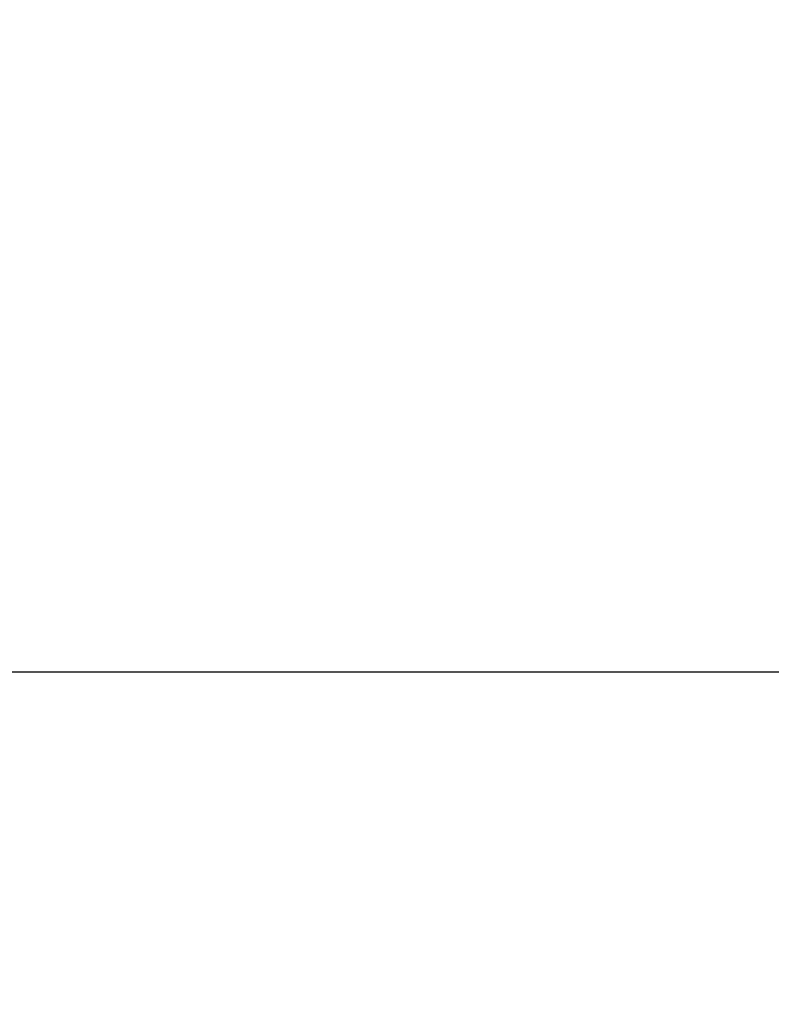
# Model space of a CAD drawing. Header units: inches. Extents: x 0 to 22, y 0 to 17.
# Tile 110 of 121: x 18.313 to 18.584, y 11.242 to 11.597. Entities that reach past the tile are written whole.
import ezdxf

# ---------------------------------------------------------------- set-up
doc = ezdxf.new("R2010")
doc.units = ezdxf.units.IN
doc.header["$LTSCALE"] = 1.21
doc.header["$MEASUREMENT"] = 0
doc.layers.get('0').update_dxf_attribs({"linetype": 'CONTINUOUS'})
doc.layers.add('DIMENSIONS', color=7, linetype='CONTINUOUS')
doc.styles.get("Standard").update_dxf_attribs({"font": 'txt', "width": 0.8})
doc.dimstyles.new('DIMSTYLE_1', dxfattribs={"dimtxt": 0.125, "dimasz": 0.18, "dimexe": 0.125, "dimexo": 0.0625, "dimgap": 0.03125, "dimtad": 0, "dimtih": 1, "dimtoh": 1, "dimzin": 4, "dimdsep": 46, "dimtxsty": 'STANDARD', "dimblk": '_FILLED', "dimblk1": '_FILLED', "dimblk2": '_FILLED', "dimcen": 0.09, "dimadec": 0, "dimazin": 0, "dimtp": 0.01, "dimtm": 0.01, "dimtfac": 1, "dimtofl": 0, "dimtmove": 0, "dimatfit": 3, "dimldrblk": '_FILLED', "dimfxl": 1, "dimtolj": 1, "dimtzin": 4, "dimarcsym": 0})

# ---------------------------------------------------------------- blocks, each defined once
blk = doc.blocks.new('*D48')
at = {"layer": 'DIMENSIONS', "color": 2, "linetype": 'CONTINUOUS'}
blk.add_line((17.96162, 11.3046), (17.96162, 12.92261), dxfattribs=at)
at = {"layer": 'DIMENSIONS', "color": 2, "linetype": 'CONTINUOUS', "insert": (17.89912, 12.98511), "char_height": 0.125, "width": 1.125, "attachment_point": 1, "rotation": 90, "line_spacing_factor": 0.9}
blk.add_mtext('1.02{\\Ftxt.shx;\\W1.000000;\\H0.125000; }[25.8]', dxfattribs=at)
blk = doc.blocks.new('_FILLED')
at = {"color": 0, "linetype": 'BYBLOCK'}
blk.add_solid([(0, 0), (-1, 0.1736), (-1, -0.1736)], dxfattribs=at)
blk = doc.blocks.new('*D52')
at = {"layer": 'DIMENSIONS', "color": 2, "linetype": 'CONTINUOUS'}
for p, q in [((18.39785, 12.19201), (18.39785, 12.92261)), ((18.58823, 12.04132), (18.39785, 12.19201)), ((18.58823, 11.56345), (18.58823, 12.04132))]:
    blk.add_line(p, q, dxfattribs=at)
at = {"layer": 'DIMENSIONS', "color": 2, "linetype": 'CONTINUOUS', "insert": (18.33535, 12.98511), "char_height": 0.125, "width": 1.325, "attachment_point": 1, "rotation": 90, "line_spacing_factor": 0.9}
blk.add_mtext('19X .39{\\Ftxt.shx;\\W1.000000;\\H0.125000; }[9.9]', dxfattribs=at)

msp = doc.modelspace()

# ---------------------------------------------------------------- linework, layer by layer
at = {"color": 7, "linetype": 'CONTINUOUS'}
msp.add_line((18.58862, 11.36189), (18.20812, 11.36189), dxfattribs=at)

# ---------------------------------------------------------------- dimensions: what is measured, and where the dimension line sits
at = {"layer": 'DIMENSIONS', "color": 2, "linetype": 'CONTINUOUS'}
dim = msp.add_ordinate_dim(feature_location=(18.58823, 11.56345), offset=(-0.19039, 1.35917), dtype=0, origin=(18.97662, 11.50095), text='19X <>', dimstyle='DIMSTYLE_1', dxfattribs=at)
dim.commit()
dim.dimension.update_dxf_attribs({"geometry": '*D52', "text_midpoint": (18.39785, 13.64761)})
dim = msp.add_ordinate_dim(feature_location=(17.9616169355, 11.3046023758), offset=(0, 1.61801), dtype=1, origin=(18.9766169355, 11.2421023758), dimstyle='DIMSTYLE_1', dxfattribs=at)
dim.commit()
dim.dimension.update_dxf_attribs({"geometry": '*D48', "text_midpoint": (17.9616169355, 13.5476123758)})

doc.saveas('drawing.dxf')
